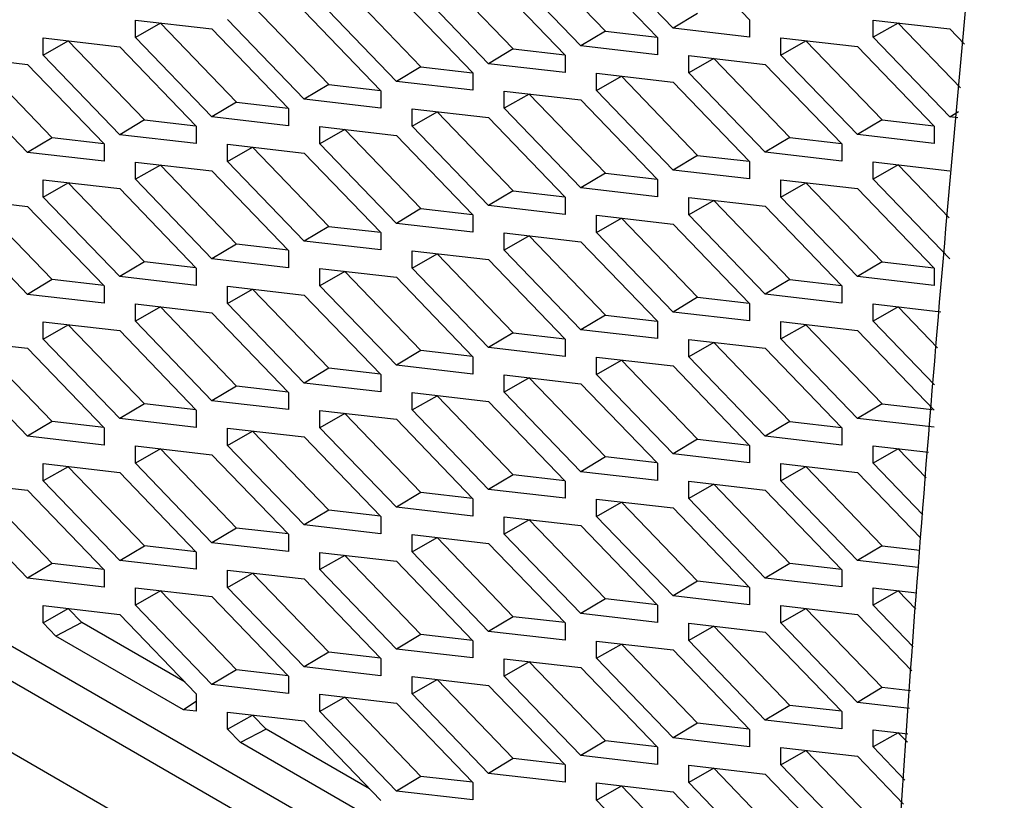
# Model space of a CAD drawing. Header units: millimetres. Extents: x -0.43 to 1.28, y -0.94 to 1.34.
# Tile 167 of 177: x 0.9217 to 0.9443, y 0.9584 to 0.9763. Entities that reach past the tile are written whole.
import ezdxf

# ---------------------------------------------------------------- set-up
doc = ezdxf.new("R2010")
doc.units = ezdxf.units.MM

msp = doc.modelspace()

# ---------------------------------------------------------------- linework, layer by layer
at = {"color": 7, "linetype": 'Continuous', "lineweight": 25}
for p, q in [((0.936683, 0.978179), (0.938444, 0.976349)), ((0.933376, 0.977904), (0.935127, 0.976085)), ((0.936683, 0.976154), (0.934922, 0.977984)), ((0.934562, 0.975746), (0.9328, 0.977576)), ((0.934562, 0.977771), (0.936323, 0.97594)), ((0.931255, 0.977496), (0.933006, 0.975676)), ((0.93244, 0.977362), (0.934201, 0.975532)), ((0.93244, 0.975337), (0.930679, 0.977167)), ((0.929133, 0.977087), (0.930885, 0.975268)), ((0.930319, 0.976954), (0.93208, 0.975123)), ((0.927012, 0.976679), (0.928763, 0.974859)), ((0.930319, 0.974929), (0.928558, 0.976759)), ((0.928198, 0.976545), (0.929959, 0.974715)), ((0.937249, 0.976493), (0.936683, 0.976154)), ((0.924315, 0.975942), (0.924315, 0.97634)), ((0.924315, 0.97634), (0.926076, 0.976137)), ((0.924891, 0.97627), (0.924315, 0.975942)), ((0.924891, 0.976273), (0.924891, 0.97627)), ((0.924891, 0.97627), (0.926642, 0.974451)), ((0.928198, 0.97452), (0.926436, 0.97635)), ((0.938444, 0.976349), (0.938444, 0.975951)), ((0.941286, 0.976342), (0.943047, 0.976138)), ((0.941286, 0.975944), (0.941286, 0.976342)), ((0.941861, 0.976272), (0.941286, 0.975944)), ((0.941861, 0.976275), (0.941861, 0.976272)), ((0.941861, 0.976272), (0.943299, 0.974778)), ((0.926076, 0.976137), (0.927837, 0.974306)), ((0.935127, 0.976085), (0.934562, 0.975746)), ((0.935127, 0.976085), (0.936316, 0.975947)), ((0.938444, 0.975951), (0.936683, 0.976154)), ((0.943047, 0.976138), (0.943388, 0.975784)), ((0.922194, 0.975931), (0.923955, 0.975728)), ((0.922194, 0.975533), (0.922194, 0.975931)), ((0.922194, 0.975533), (0.922769, 0.975862)), ((0.922769, 0.975865), (0.922769, 0.975862)), ((0.922769, 0.975862), (0.924521, 0.974042)), ((0.926076, 0.974112), (0.924315, 0.975942)), ((0.936323, 0.97594), (0.936323, 0.975543)), ((0.939164, 0.975933), (0.940925, 0.97573)), ((0.939164, 0.975535), (0.939164, 0.975933)), ((0.939164, 0.975535), (0.93974, 0.975864)), ((0.93974, 0.975867), (0.93974, 0.975864)), ((0.93974, 0.975864), (0.941491, 0.974044)), ((0.943047, 0.974114), (0.941286, 0.975944)), ((0.923955, 0.973703), (0.922194, 0.975533)), ((0.923955, 0.975728), (0.925716, 0.973898)), ((0.933006, 0.975676), (0.93244, 0.975337)), ((0.933006, 0.975676), (0.934195, 0.975539)), ((0.934201, 0.975532), (0.934201, 0.975134)), ((0.936323, 0.975543), (0.934562, 0.975746)), ((0.940925, 0.973705), (0.939164, 0.975535)), ((0.940925, 0.97573), (0.942687, 0.9739)), ((0.920073, 0.975523), (0.921834, 0.975319)), ((0.922399, 0.973634), (0.920648, 0.975453)), ((0.921834, 0.975319), (0.923595, 0.973489)), ((0.934201, 0.975134), (0.93244, 0.975337)), ((0.937043, 0.975127), (0.937043, 0.975525)), ((0.937043, 0.975525), (0.938804, 0.975321)), ((0.937619, 0.975455), (0.937043, 0.975127)), ((0.937619, 0.975458), (0.937619, 0.975455)), ((0.937619, 0.975455), (0.93937, 0.973635)), ((0.938804, 0.975321), (0.940565, 0.973491)), ((0.921834, 0.973295), (0.920073, 0.975125)), ((0.930885, 0.975268), (0.930319, 0.974929)), ((0.930885, 0.975268), (0.932073, 0.97513)), ((0.93208, 0.975123), (0.93208, 0.974726)), ((0.934922, 0.975116), (0.936683, 0.974913)), ((0.934922, 0.974718), (0.934922, 0.975116)), ((0.938804, 0.973297), (0.937043, 0.975127)), ((0.928763, 0.974859), (0.928198, 0.97452)), ((0.928763, 0.974859), (0.929952, 0.974722)), ((0.93208, 0.974726), (0.930319, 0.974929)), ((0.934922, 0.974718), (0.935497, 0.975047)), ((0.935497, 0.97505), (0.935497, 0.975047)), ((0.935497, 0.975047), (0.937249, 0.973227)), ((0.936683, 0.974913), (0.938444, 0.973083)), ((0.929959, 0.974715), (0.929959, 0.974317)), ((0.9328, 0.97431), (0.9328, 0.974708)), ((0.9328, 0.974708), (0.934562, 0.974504)), ((0.933376, 0.974638), (0.9328, 0.97431)), ((0.933376, 0.974641), (0.933376, 0.974638)), ((0.933376, 0.974638), (0.935127, 0.972818)), ((0.936683, 0.972888), (0.934922, 0.974718)), ((0.926642, 0.974451), (0.926076, 0.974112)), ((0.926642, 0.974451), (0.927831, 0.974313)), ((0.929959, 0.974317), (0.928198, 0.97452)), ((0.934562, 0.974504), (0.936323, 0.972674)), ((0.927837, 0.974306), (0.927837, 0.973909)), ((0.930679, 0.974299), (0.93244, 0.974096)), ((0.930679, 0.973901), (0.930679, 0.974299)), ((0.930679, 0.973901), (0.931255, 0.97423)), ((0.931255, 0.974233), (0.931255, 0.97423)), ((0.931255, 0.97423), (0.933006, 0.97241)), ((0.934562, 0.97248), (0.9328, 0.97431)), ((0.943047, 0.974114), (0.943251, 0.974236)), ((0.924521, 0.974042), (0.923955, 0.973703)), ((0.924521, 0.974042), (0.925709, 0.973905)), ((0.927837, 0.973909), (0.926076, 0.974112)), ((0.93244, 0.974096), (0.934201, 0.972266)), ((0.941491, 0.974044), (0.940925, 0.973705)), ((0.941491, 0.974044), (0.94268, 0.973907)), ((0.943238, 0.974092), (0.943047, 0.974114)), ((0.925716, 0.973898), (0.925716, 0.9735)), ((0.928558, 0.973493), (0.928558, 0.973891)), ((0.928558, 0.973891), (0.930319, 0.973687)), ((0.929133, 0.973821), (0.928558, 0.973493)), ((0.929133, 0.973824), (0.929133, 0.973821)), ((0.929133, 0.973821), (0.930885, 0.972001)), ((0.93244, 0.972071), (0.930679, 0.973901)), ((0.942687, 0.9739), (0.942687, 0.973502)), ((0.922399, 0.973634), (0.921834, 0.973295)), ((0.923588, 0.973496), (0.922399, 0.973634)), ((0.923595, 0.973489), (0.923595, 0.973091)), ((0.925716, 0.9735), (0.923955, 0.973703)), ((0.930319, 0.971663), (0.928558, 0.973493)), ((0.930319, 0.973687), (0.93208, 0.971857)), ((0.93937, 0.973635), (0.938804, 0.973297)), ((0.93937, 0.973635), (0.940559, 0.973498)), ((0.940565, 0.973491), (0.940565, 0.973093)), ((0.942687, 0.973502), (0.940925, 0.973705)), ((0.923595, 0.973091), (0.921834, 0.973295)), ((0.926437, 0.973482), (0.928198, 0.973279)), ((0.926437, 0.973084), (0.926437, 0.973482)), ((0.926437, 0.973084), (0.927012, 0.973413)), ((0.927012, 0.973416), (0.927012, 0.973413)), ((0.927012, 0.973413), (0.928763, 0.971593)), ((0.928198, 0.973279), (0.929959, 0.971449)), ((0.940565, 0.973093), (0.938804, 0.973297)), ((0.924315, 0.972676), (0.924315, 0.973074)), ((0.924315, 0.973074), (0.926076, 0.97287)), ((0.928198, 0.971254), (0.926437, 0.973084)), ((0.937249, 0.973227), (0.936683, 0.972888)), ((0.937249, 0.973227), (0.938437, 0.97309)), ((0.938444, 0.973083), (0.938444, 0.972685)), ((0.941286, 0.973075), (0.943047, 0.972872)), ((0.941286, 0.972678), (0.941286, 0.973075)), ((0.924891, 0.973004), (0.924315, 0.972676)), ((0.924891, 0.973007), (0.924891, 0.973004)), ((0.926642, 0.971184), (0.924891, 0.973004)), ((0.926076, 0.97287), (0.927837, 0.97104)), ((0.935127, 0.972818), (0.934562, 0.97248)), ((0.935127, 0.972818), (0.936316, 0.972681)), ((0.938444, 0.972685), (0.936683, 0.972888)), ((0.941861, 0.973006), (0.941286, 0.972678)), ((0.941861, 0.973009), (0.941861, 0.973006)), ((0.941861, 0.973006), (0.943035, 0.971787)), ((0.922194, 0.972665), (0.923955, 0.972462)), ((0.922194, 0.972267), (0.922194, 0.972665)), ((0.922194, 0.972267), (0.922769, 0.972596)), ((0.922769, 0.972596), (0.922769, 0.972599)), ((0.924521, 0.970776), (0.922769, 0.972596)), ((0.926076, 0.970846), (0.924315, 0.972676)), ((0.936323, 0.972674), (0.936323, 0.972276)), ((0.939164, 0.972667), (0.940925, 0.972464)), ((0.939164, 0.972269), (0.939164, 0.972667)), ((0.939164, 0.972269), (0.93974, 0.972598)), ((0.93974, 0.972601), (0.93974, 0.972598)), ((0.93974, 0.972598), (0.941491, 0.970778)), ((0.943047, 0.970847), (0.941286, 0.972678)), ((0.923955, 0.972462), (0.925716, 0.970632)), ((0.933006, 0.97241), (0.93244, 0.972071)), ((0.933006, 0.97241), (0.934195, 0.972273)), ((0.936323, 0.972276), (0.934562, 0.97248)), ((0.940925, 0.972464), (0.942687, 0.970634)), ((0.920073, 0.972256), (0.921834, 0.972053)), ((0.922399, 0.970367), (0.920648, 0.972187)), ((0.923955, 0.970437), (0.922194, 0.972267)), ((0.934201, 0.972266), (0.934201, 0.971868)), ((0.937043, 0.971861), (0.937043, 0.972258)), ((0.937043, 0.972258), (0.938804, 0.972055)), ((0.937619, 0.972189), (0.937043, 0.971861)), ((0.937619, 0.972192), (0.937619, 0.972189)), ((0.937619, 0.972189), (0.93937, 0.970369)), ((0.940926, 0.970439), (0.939164, 0.972269)), ((0.921834, 0.972053), (0.923595, 0.970223)), ((0.930885, 0.972001), (0.930319, 0.971663)), ((0.930885, 0.972001), (0.932073, 0.971864)), ((0.934201, 0.971868), (0.93244, 0.972071)), ((0.938804, 0.972055), (0.940565, 0.970225)), ((0.921834, 0.970028), (0.920073, 0.971859)), ((0.93208, 0.971857), (0.93208, 0.971459)), ((0.934922, 0.97185), (0.936683, 0.971647)), ((0.934922, 0.971452), (0.934922, 0.97185)), ((0.934922, 0.971452), (0.935497, 0.971781)), ((0.935497, 0.971784), (0.935497, 0.971781)), ((0.935497, 0.971781), (0.937249, 0.969961)), ((0.938804, 0.97003), (0.937043, 0.971861)), ((0.928763, 0.971593), (0.928198, 0.971254)), ((0.928763, 0.971593), (0.929952, 0.971456)), ((0.93208, 0.971459), (0.930319, 0.971663)), ((0.936683, 0.969622), (0.934922, 0.971452)), ((0.936683, 0.971647), (0.938444, 0.969817)), ((0.929959, 0.971051), (0.928198, 0.971254)), ((0.929959, 0.971449), (0.929959, 0.971051)), ((0.9328, 0.971043), (0.9328, 0.971441)), ((0.9328, 0.971441), (0.934562, 0.971238)), ((0.933376, 0.971372), (0.9328, 0.971043)), ((0.933376, 0.971375), (0.933376, 0.971372)), ((0.933376, 0.971372), (0.935127, 0.969552)), ((0.934562, 0.971238), (0.936323, 0.969408)), ((0.926642, 0.971184), (0.926076, 0.970846)), ((0.927831, 0.971047), (0.926642, 0.971184)), ((0.927837, 0.97104), (0.927837, 0.970642)), ((0.930679, 0.971033), (0.93244, 0.97083)), ((0.930679, 0.970635), (0.930679, 0.971033)), ((0.934562, 0.969213), (0.9328, 0.971043)), ((0.924521, 0.970776), (0.923955, 0.970437)), ((0.925709, 0.970639), (0.924521, 0.970776)), ((0.927837, 0.970642), (0.926076, 0.970846)), ((0.930679, 0.970635), (0.931255, 0.970964)), ((0.931255, 0.970967), (0.931255, 0.970964)), ((0.931255, 0.970964), (0.933006, 0.969144)), ((0.93244, 0.97083), (0.934201, 0.969)), ((0.941491, 0.970778), (0.940926, 0.970439)), ((0.941491, 0.970778), (0.94268, 0.970641)), ((0.925716, 0.970632), (0.925716, 0.970234)), ((0.928558, 0.970226), (0.928558, 0.970624)), ((0.928558, 0.970624), (0.930319, 0.970421)), ((0.929133, 0.970555), (0.928558, 0.970226)), ((0.929133, 0.970558), (0.929133, 0.970555)), ((0.930885, 0.968735), (0.929133, 0.970555)), ((0.93244, 0.968805), (0.930679, 0.970635)), ((0.942687, 0.970634), (0.942687, 0.970236)), ((0.922399, 0.970367), (0.921834, 0.970028)), ((0.923588, 0.97023), (0.922399, 0.970367)), ((0.925716, 0.970234), (0.923955, 0.970437)), ((0.930319, 0.970421), (0.93208, 0.968591)), ((0.93937, 0.970369), (0.938804, 0.97003)), ((0.93937, 0.970369), (0.940559, 0.970232)), ((0.942687, 0.970236), (0.940926, 0.970439)), ((0.907323, 0.970101), (0.941488, 0.950378)), ((0.923595, 0.970223), (0.923595, 0.969825)), ((0.926437, 0.970216), (0.928198, 0.970013)), ((0.926437, 0.969818), (0.926437, 0.970216)), ((0.926437, 0.969818), (0.927012, 0.970147)), ((0.927012, 0.970147), (0.927012, 0.970149)), ((0.928763, 0.968327), (0.927012, 0.970147)), ((0.930319, 0.968396), (0.928558, 0.970226)), ((0.940565, 0.970225), (0.940565, 0.969827)), ((0.923595, 0.969825), (0.921834, 0.970028)), ((0.928198, 0.970013), (0.929959, 0.968183)), ((0.937249, 0.969961), (0.936683, 0.969622)), ((0.937249, 0.969961), (0.938437, 0.969824)), ((0.940565, 0.969827), (0.938804, 0.97003)), ((0.941438, 0.949591), (0.906616, 0.969693)), ((0.924315, 0.969409), (0.924315, 0.969807)), ((0.924315, 0.969807), (0.926076, 0.969604)), ((0.924891, 0.969738), (0.924315, 0.969409)), ((0.924891, 0.969738), (0.924891, 0.969741)), ((0.926642, 0.967918), (0.924891, 0.969738)), ((0.928198, 0.967988), (0.926437, 0.969818)), ((0.938444, 0.969817), (0.938444, 0.969419)), ((0.941286, 0.969809), (0.942844, 0.969629)), ((0.941286, 0.969411), (0.941286, 0.969809)), ((0.941861, 0.96974), (0.941286, 0.969411)), ((0.941861, 0.969743), (0.941861, 0.96974)), ((0.941861, 0.96974), (0.94277, 0.968795)), ((0.926076, 0.969604), (0.927838, 0.967774)), ((0.935127, 0.969552), (0.934562, 0.969213)), ((0.935127, 0.969552), (0.936316, 0.969415)), ((0.938444, 0.969419), (0.936683, 0.969622)), ((0.922194, 0.969399), (0.923955, 0.969196)), ((0.922194, 0.969001), (0.922194, 0.969399)), ((0.922194, 0.969001), (0.92277, 0.96933)), ((0.92277, 0.96933), (0.92277, 0.969332)), ((0.924521, 0.96751), (0.92277, 0.96933)), ((0.923955, 0.969196), (0.925716, 0.967366)), ((0.926076, 0.967579), (0.924315, 0.969409)), ((0.936323, 0.96901), (0.934562, 0.969213)), ((0.936323, 0.969408), (0.936323, 0.96901)), ((0.939164, 0.969401), (0.940926, 0.969198)), ((0.939164, 0.969003), (0.939164, 0.969401)), ((0.939164, 0.969003), (0.93974, 0.969331)), ((0.93974, 0.969334), (0.93974, 0.969331)), ((0.93974, 0.969331), (0.941491, 0.967512)), ((0.940926, 0.969198), (0.942687, 0.967367)), ((0.942695, 0.967946), (0.941286, 0.969411)), ((0.920073, 0.96899), (0.921834, 0.968787)), ((0.923955, 0.967171), (0.922194, 0.969001)), ((0.933006, 0.969144), (0.93244, 0.968805)), ((0.933006, 0.969144), (0.934195, 0.969007)), ((0.934201, 0.969), (0.934201, 0.968602)), ((0.937043, 0.968594), (0.937043, 0.968992)), ((0.937043, 0.968992), (0.938804, 0.968789)), ((0.940926, 0.967173), (0.939164, 0.969003)), ((0.905202, 0.968876), (0.94134, 0.948014)), ((0.922399, 0.967101), (0.920648, 0.968921)), ((0.921834, 0.968787), (0.923595, 0.966957)), ((0.930885, 0.968735), (0.930319, 0.968396)), ((0.932073, 0.968598), (0.930885, 0.968735)), ((0.934201, 0.968602), (0.93244, 0.968805)), ((0.937619, 0.968923), (0.937043, 0.968594)), ((0.937619, 0.968926), (0.937619, 0.968923)), ((0.937619, 0.968923), (0.93937, 0.967103)), ((0.938804, 0.968789), (0.940565, 0.966959)), ((0.921834, 0.966762), (0.920073, 0.968592)), ((0.93208, 0.968591), (0.93208, 0.968193)), ((0.934922, 0.968584), (0.936683, 0.968381)), ((0.934922, 0.968186), (0.934922, 0.968584)), ((0.934922, 0.968186), (0.935497, 0.968514)), ((0.935497, 0.968517), (0.935497, 0.968514)), ((0.935497, 0.968514), (0.937249, 0.966695)), ((0.938804, 0.966764), (0.937043, 0.968594)), ((0.928763, 0.968327), (0.928198, 0.967988)), ((0.929952, 0.96819), (0.928763, 0.968327)), ((0.93208, 0.968193), (0.930319, 0.968396)), ((0.936683, 0.968381), (0.938444, 0.96655)), ((0.929959, 0.968183), (0.929959, 0.967785)), ((0.932801, 0.967777), (0.932801, 0.968175)), ((0.932801, 0.968175), (0.934562, 0.967972)), ((0.933376, 0.968106), (0.932801, 0.967777)), ((0.933376, 0.968109), (0.933376, 0.968106)), ((0.935127, 0.966286), (0.933376, 0.968106)), ((0.936683, 0.966356), (0.934922, 0.968186)), ((0.926642, 0.967918), (0.926076, 0.967579)), ((0.927831, 0.967781), (0.926642, 0.967918)), ((0.929959, 0.967785), (0.928198, 0.967988)), ((0.934562, 0.967972), (0.936323, 0.966142)), ((0.927838, 0.967774), (0.927838, 0.967376)), ((0.930679, 0.967767), (0.93244, 0.967564)), ((0.930679, 0.967369), (0.930679, 0.967767)), ((0.930679, 0.967369), (0.931255, 0.967697)), ((0.931255, 0.967697), (0.931255, 0.9677)), ((0.933006, 0.965878), (0.931255, 0.967697)), ((0.934562, 0.965947), (0.932801, 0.967777)), ((0.924521, 0.96751), (0.923955, 0.967171)), ((0.925709, 0.967373), (0.924521, 0.96751)), ((0.927838, 0.967376), (0.926076, 0.967579)), ((0.93244, 0.967564), (0.934201, 0.965733)), ((0.941491, 0.967512), (0.940926, 0.967173)), ((0.941491, 0.967512), (0.942645, 0.967378)), ((0.925716, 0.966968), (0.923955, 0.967171)), ((0.925716, 0.967366), (0.925716, 0.966968)), ((0.928558, 0.96696), (0.928558, 0.967358)), ((0.928558, 0.967358), (0.930319, 0.967155)), ((0.929133, 0.967289), (0.928558, 0.96696)), ((0.929133, 0.967289), (0.929133, 0.967292)), ((0.930885, 0.965469), (0.929133, 0.967289)), ((0.930319, 0.967155), (0.93208, 0.965325)), ((0.93244, 0.965539), (0.930679, 0.967369)), ((0.942687, 0.96697), (0.940926, 0.967173)), ((0.922399, 0.967101), (0.921834, 0.966762)), ((0.923588, 0.966964), (0.922399, 0.967101)), ((0.923595, 0.966957), (0.923595, 0.966559)), ((0.926437, 0.96695), (0.928198, 0.966747)), ((0.926437, 0.966552), (0.926437, 0.96695)), ((0.930319, 0.96513), (0.928558, 0.96696)), ((0.93937, 0.967103), (0.938804, 0.966764)), ((0.93937, 0.967103), (0.940559, 0.966966)), ((0.940565, 0.966959), (0.940565, 0.966561)), ((0.923595, 0.966559), (0.921834, 0.966762)), ((0.926437, 0.966552), (0.927012, 0.96688)), ((0.927012, 0.96688), (0.927012, 0.966883)), ((0.928763, 0.965061), (0.927012, 0.96688)), ((0.928198, 0.966747), (0.929959, 0.964916)), ((0.937249, 0.966695), (0.936683, 0.966356)), ((0.937249, 0.966695), (0.938437, 0.966557)), ((0.940565, 0.966561), (0.938804, 0.966764)), ((0.924315, 0.966143), (0.924315, 0.966541)), ((0.924315, 0.966541), (0.926076, 0.966338)), ((0.924891, 0.966472), (0.924315, 0.966143)), ((0.924891, 0.966472), (0.924891, 0.966475)), ((0.926642, 0.964652), (0.924891, 0.966472)), ((0.928198, 0.964722), (0.926437, 0.966552)), ((0.938444, 0.96655), (0.938444, 0.966153)), ((0.941286, 0.966543), (0.942559, 0.966396)), ((0.941286, 0.966145), (0.941286, 0.966543)), ((0.941861, 0.966474), (0.941286, 0.966145)), ((0.941861, 0.966477), (0.941861, 0.966474)), ((0.941861, 0.966474), (0.942506, 0.965804)), ((0.926076, 0.966338), (0.927838, 0.964508)), ((0.935127, 0.966286), (0.934562, 0.965947)), ((0.936316, 0.966149), (0.935127, 0.966286)), ((0.938444, 0.966153), (0.936683, 0.966356)), ((0.922194, 0.966133), (0.923955, 0.96593)), ((0.922194, 0.965735), (0.922194, 0.966133)), ((0.92277, 0.966063), (0.922194, 0.965735)), ((0.92277, 0.966063), (0.92277, 0.966066)), ((0.924521, 0.964244), (0.92277, 0.966063)), ((0.926076, 0.964313), (0.924315, 0.966143)), ((0.936323, 0.966142), (0.936323, 0.965744)), ((0.939164, 0.966135), (0.940926, 0.965931)), ((0.939164, 0.965737), (0.939164, 0.966135)), ((0.939164, 0.965737), (0.93974, 0.966065)), ((0.93974, 0.966068), (0.93974, 0.966065)), ((0.93974, 0.966065), (0.941491, 0.964245)), ((0.942431, 0.964955), (0.941286, 0.966145)), ((0.923955, 0.96593), (0.925716, 0.964099)), ((0.933006, 0.965878), (0.93244, 0.965539)), ((0.934195, 0.96574), (0.933006, 0.965878)), ((0.936323, 0.965744), (0.934562, 0.965947)), ((0.940926, 0.965931), (0.942384, 0.964416)), ((0.920073, 0.965724), (0.921834, 0.965521)), ((0.9224, 0.963835), (0.920648, 0.965655)), ((0.923955, 0.963905), (0.922194, 0.965735)), ((0.934201, 0.965733), (0.934201, 0.965336)), ((0.937043, 0.965328), (0.937043, 0.965726)), ((0.937043, 0.965726), (0.938804, 0.965523)), ((0.937619, 0.965657), (0.937043, 0.965328)), ((0.937619, 0.96566), (0.937619, 0.965657)), ((0.93937, 0.963837), (0.937619, 0.965657)), ((0.940926, 0.963907), (0.939164, 0.965737)), ((0.921834, 0.965521), (0.923595, 0.963691)), ((0.930885, 0.965469), (0.930319, 0.96513)), ((0.932073, 0.965332), (0.930885, 0.965469)), ((0.934201, 0.965336), (0.93244, 0.965539)), ((0.938804, 0.965523), (0.940565, 0.963693)), ((0.921834, 0.963496), (0.920073, 0.965326)), ((0.93208, 0.964927), (0.930319, 0.96513)), ((0.93208, 0.965325), (0.93208, 0.964927)), ((0.934922, 0.965318), (0.936683, 0.965114)), ((0.934922, 0.96492), (0.934922, 0.965318)), ((0.934922, 0.96492), (0.935497, 0.965248)), ((0.935497, 0.965248), (0.935497, 0.965251)), ((0.937249, 0.963428), (0.935497, 0.965248)), ((0.936683, 0.965114), (0.938444, 0.963284)), ((0.938804, 0.963498), (0.937043, 0.965328)), ((0.928763, 0.965061), (0.928198, 0.964722)), ((0.929952, 0.964923), (0.928763, 0.965061)), ((0.929959, 0.964916), (0.929959, 0.964519)), ((0.932801, 0.964511), (0.932801, 0.964909)), ((0.932801, 0.964909), (0.934562, 0.964706)), ((0.936683, 0.96309), (0.934922, 0.96492)), ((0.929959, 0.964519), (0.928198, 0.964722)), ((0.933376, 0.96484), (0.932801, 0.964511)), ((0.933376, 0.96484), (0.933376, 0.964843)), ((0.935127, 0.96302), (0.933376, 0.96484)), ((0.934562, 0.964706), (0.936323, 0.962876)), ((0.926642, 0.964652), (0.926076, 0.964313)), ((0.927831, 0.964515), (0.926642, 0.964652)), ((0.927838, 0.964508), (0.927838, 0.96411)), ((0.930679, 0.964501), (0.93244, 0.964297)), ((0.930679, 0.964103), (0.930679, 0.964501)), ((0.930679, 0.964103), (0.931255, 0.964431)), ((0.931255, 0.964431), (0.931255, 0.964434)), ((0.933006, 0.962611), (0.931255, 0.964431)), ((0.934562, 0.962681), (0.932801, 0.964511)), ((0.923955, 0.963905), (0.924521, 0.964244)), ((0.92571, 0.964106), (0.924521, 0.964244)), ((0.927838, 0.96411), (0.926076, 0.964313)), ((0.93244, 0.964297), (0.934201, 0.962467)), ((0.941491, 0.964245), (0.940926, 0.963907)), ((0.941491, 0.964245), (0.94236, 0.964145)), ((0.925716, 0.964099), (0.925716, 0.963702)), ((0.928558, 0.963694), (0.928558, 0.964092)), ((0.928558, 0.964092), (0.930319, 0.963889)), ((0.929134, 0.964023), (0.928558, 0.963694)), ((0.929134, 0.964023), (0.929134, 0.964026)), ((0.930885, 0.962203), (0.929134, 0.964023)), ((0.93244, 0.962273), (0.930679, 0.964103)), ((0.9224, 0.963835), (0.921834, 0.963496)), ((0.923588, 0.963698), (0.9224, 0.963835)), ((0.925716, 0.963702), (0.923955, 0.963905)), ((0.930319, 0.963889), (0.93208, 0.962059)), ((0.93937, 0.963837), (0.938804, 0.963498)), ((0.940559, 0.9637), (0.93937, 0.963837)), ((0.942325, 0.963745), (0.940926, 0.963907)), ((0.923595, 0.963691), (0.923595, 0.963293)), ((0.926437, 0.963684), (0.928198, 0.96348)), ((0.926437, 0.963286), (0.926437, 0.963684)), ((0.926437, 0.963286), (0.927012, 0.963614)), ((0.927012, 0.963614), (0.927012, 0.963617)), ((0.928763, 0.961794), (0.927012, 0.963614)), ((0.930319, 0.961864), (0.928558, 0.963694)), ((0.940565, 0.963693), (0.940565, 0.963295)), ((0.923595, 0.963293), (0.921834, 0.963496)), ((0.928198, 0.96348), (0.929959, 0.96165)), ((0.937249, 0.963428), (0.936683, 0.96309)), ((0.938437, 0.963291), (0.937249, 0.963428)), ((0.940565, 0.963295), (0.938804, 0.963498)), ((0.924315, 0.962877), (0.924315, 0.963275)), ((0.924315, 0.963275), (0.926076, 0.963072)), ((0.924891, 0.963206), (0.924315, 0.962877)), ((0.924891, 0.963206), (0.924891, 0.963209)), ((0.926642, 0.961386), (0.924891, 0.963206)), ((0.926076, 0.963072), (0.927838, 0.961242)), ((0.928198, 0.961456), (0.926437, 0.963286)), ((0.938444, 0.962886), (0.936683, 0.96309)), ((0.938444, 0.963284), (0.938444, 0.962886)), ((0.941286, 0.963277), (0.942288, 0.963161)), ((0.941286, 0.962879), (0.941286, 0.963277)), ((0.941861, 0.963208), (0.941286, 0.962879)), ((0.941861, 0.96321), (0.941861, 0.963208)), ((0.942265, 0.962788), (0.941861, 0.963208)), ((0.922194, 0.962867), (0.923955, 0.962663)), ((0.922194, 0.962469), (0.922194, 0.962867)), ((0.926076, 0.961047), (0.924315, 0.962877)), ((0.935127, 0.96302), (0.934562, 0.962681)), ((0.936316, 0.962883), (0.935127, 0.96302)), ((0.936323, 0.962876), (0.936323, 0.962478)), ((0.939164, 0.962868), (0.940926, 0.962665)), ((0.939164, 0.962471), (0.939164, 0.962868)), ((0.94221, 0.961918), (0.941286, 0.962879)), ((0.922194, 0.962469), (0.92277, 0.962797)), ((0.92277, 0.962797), (0.92277, 0.9628)), ((0.92308, 0.962474), (0.92277, 0.962797)), ((0.923955, 0.962663), (0.925716, 0.960833)), ((0.936323, 0.962478), (0.934562, 0.962681)), ((0.939164, 0.962471), (0.93974, 0.962799)), ((0.93974, 0.962799), (0.93974, 0.962802)), ((0.941491, 0.960979), (0.93974, 0.962799)), ((0.940926, 0.962665), (0.942176, 0.961366)), ((0.922488, 0.962163), (0.922194, 0.962469)), ((0.92308, 0.962474), (0.922488, 0.962163)), ((0.925458, 0.961102), (0.92308, 0.962474)), ((0.933006, 0.962611), (0.93244, 0.962273)), ((0.934195, 0.962474), (0.933006, 0.962611)), ((0.934201, 0.962467), (0.934201, 0.962069)), ((0.937043, 0.962062), (0.937043, 0.96246)), ((0.937043, 0.96246), (0.938804, 0.962257)), ((0.937619, 0.962391), (0.937043, 0.962062)), ((0.937619, 0.962391), (0.937619, 0.962393)), ((0.93937, 0.960571), (0.937619, 0.962391)), ((0.940926, 0.96064), (0.939164, 0.962471)), ((0.930885, 0.962203), (0.930319, 0.961864)), ((0.932073, 0.962066), (0.930885, 0.962203)), ((0.934201, 0.962069), (0.93244, 0.962273)), ((0.938804, 0.962257), (0.940565, 0.960427)), ((0.925422, 0.960469), (0.922488, 0.962163)), ((0.93208, 0.962059), (0.93208, 0.961661)), ((0.934922, 0.962051), (0.936683, 0.961848)), ((0.934922, 0.961654), (0.934922, 0.962051)), ((0.934922, 0.961654), (0.935497, 0.961982)), ((0.935497, 0.961982), (0.935497, 0.961985)), ((0.937249, 0.960162), (0.935497, 0.961982)), ((0.938804, 0.960232), (0.937043, 0.962062)), ((0.928763, 0.961794), (0.928198, 0.961456)), ((0.929952, 0.961657), (0.928763, 0.961794)), ((0.93208, 0.961661), (0.930319, 0.961864)), ((0.936683, 0.961848), (0.938444, 0.960018)), ((0.929959, 0.96165), (0.929959, 0.961252)), ((0.932801, 0.961245), (0.932801, 0.961643)), ((0.932801, 0.961643), (0.934562, 0.96144)), ((0.933376, 0.961574), (0.932801, 0.961245)), ((0.933376, 0.961574), (0.933376, 0.961576)), ((0.935127, 0.959754), (0.933376, 0.961574)), ((0.936683, 0.959823), (0.934922, 0.961654)), ((0.926642, 0.961386), (0.926076, 0.961047)), ((0.927831, 0.961249), (0.926642, 0.961386)), ((0.929959, 0.961252), (0.928198, 0.961456)), ((0.934562, 0.96144), (0.936323, 0.95961)), ((0.927838, 0.960844), (0.926076, 0.961047)), ((0.927838, 0.961242), (0.927838, 0.960844)), ((0.930679, 0.961234), (0.93244, 0.961031)), ((0.930679, 0.960836), (0.930679, 0.961234)), ((0.930679, 0.960836), (0.931255, 0.961165)), ((0.931255, 0.961165), (0.931255, 0.961168)), ((0.933006, 0.959345), (0.931255, 0.961165)), ((0.934562, 0.959415), (0.932801, 0.961245)), ((0.925716, 0.960833), (0.925716, 0.960435)), ((0.928558, 0.960428), (0.928558, 0.960826)), ((0.928558, 0.960826), (0.930319, 0.960623)), ((0.93244, 0.959006), (0.930679, 0.960836)), ((0.93244, 0.961031), (0.934202, 0.959201)), ((0.941491, 0.960979), (0.940926, 0.96064)), ((0.942147, 0.960904), (0.941491, 0.960979)), ((0.925716, 0.960656), (0.925422, 0.960469)), ((0.929134, 0.960756), (0.928558, 0.960428)), ((0.929134, 0.960756), (0.929134, 0.960759)), ((0.930885, 0.958937), (0.929134, 0.960756)), ((0.930319, 0.960623), (0.93208, 0.958793)), ((0.942122, 0.960502), (0.940926, 0.96064)), ((0.925716, 0.960435), (0.925422, 0.960469)), ((0.926437, 0.960417), (0.928198, 0.960214)), ((0.926437, 0.960019), (0.926437, 0.960417)), ((0.930319, 0.958598), (0.928558, 0.960428)), ((0.93937, 0.960571), (0.938804, 0.960232)), ((0.940559, 0.960434), (0.93937, 0.960571)), ((0.940565, 0.960427), (0.940565, 0.960029)), ((0.926437, 0.960019), (0.927012, 0.960348)), ((0.927012, 0.960348), (0.927012, 0.960351)), ((0.927323, 0.960025), (0.927012, 0.960348)), ((0.928198, 0.960214), (0.929959, 0.958384)), ((0.937249, 0.960162), (0.936683, 0.959823)), ((0.938437, 0.960025), (0.937249, 0.960162)), ((0.940565, 0.960029), (0.938804, 0.960232)), ((0.926731, 0.959714), (0.926437, 0.960019)), ((0.927323, 0.960025), (0.926731, 0.959714)), ((0.9297, 0.958653), (0.927323, 0.960025)), ((0.938444, 0.960018), (0.938444, 0.95962)), ((0.941286, 0.960011), (0.942085, 0.959918)), ((0.941286, 0.959613), (0.941286, 0.960011)), ((0.941861, 0.959941), (0.941286, 0.959613)), ((0.941861, 0.959941), (0.941861, 0.959944)), ((0.942073, 0.959722), (0.941861, 0.959941)), ((0.929665, 0.95802), (0.926731, 0.959714)), ((0.935127, 0.959754), (0.934562, 0.959415)), ((0.936316, 0.959617), (0.935127, 0.959754)), ((0.938444, 0.95962), (0.936683, 0.959823)), ((0.936323, 0.95961), (0.936323, 0.959212)), ((0.939165, 0.959602), (0.940926, 0.959399)), ((0.939165, 0.959204), (0.939165, 0.959602)), ((0.939165, 0.959204), (0.93974, 0.959533)), ((0.93974, 0.959533), (0.93974, 0.959536)), ((0.941491, 0.957713), (0.93974, 0.959533)), ((0.942018, 0.958852), (0.941286, 0.959613)), ((0.933006, 0.959345), (0.93244, 0.959006)), ((0.934195, 0.959208), (0.933006, 0.959345)), ((0.936323, 0.959212), (0.934562, 0.959415)), ((0.940926, 0.959399), (0.941984, 0.958299)), ((0.934202, 0.958803), (0.93244, 0.959006)), ((0.934202, 0.959201), (0.934202, 0.958803)), ((0.937043, 0.958796), (0.937043, 0.959194)), ((0.937043, 0.959194), (0.938804, 0.95899)), ((0.937619, 0.959124), (0.937043, 0.958796)), ((0.937619, 0.959124), (0.937619, 0.959127)), ((0.93937, 0.957305), (0.937619, 0.959124)), ((0.940926, 0.957374), (0.939165, 0.959204)), ((0.930885, 0.958937), (0.930319, 0.958598)), ((0.932073, 0.9588), (0.930885, 0.958937)), ((0.93208, 0.958793), (0.93208, 0.958395)), ((0.934922, 0.958785), (0.936683, 0.958582)), ((0.934922, 0.958387), (0.934922, 0.958785)), ((0.938804, 0.956966), (0.937043, 0.958796)), ((0.938804, 0.95899), (0.940565, 0.95716)), ((0.93208, 0.958395), (0.930319, 0.958598)), ((0.934922, 0.958387), (0.935497, 0.958716)), ((0.935497, 0.958716), (0.935497, 0.958719)), ((0.937249, 0.956896), (0.935497, 0.958716)), ((0.936683, 0.958582), (0.938444, 0.956752)), ((0.936683, 0.956557), (0.934922, 0.958387))]:
    msp.add_line(p, q, dxfattribs=at)
for points, knots in [([(0.940957, 0.941902), (0.941364, 0.949165), (0.94217, 0.963557), (0.943558, 0.978223), (0.944245, 0.985488)], [0, 0, 0, 0, 0.5046533, 1, 1, 1, 1]), ([(0.950447, 0.978415), (0.949276, 0.969433), (0.946919, 0.95135), (0.944398, 0.924586), (0.942615, 0.898057), (0.941678, 0.871957), (0.941494, 0.846265), (0.942062, 0.829552), (0.942346, 0.821196)], [0, 0, 0, 0, 0.164852, 0.331882, 0.498911, 0.665941, 0.83297, 1, 1, 1, 1]), ([(0.943597, 0.939141), (0.93453, 0.943412), (0.925837, 0.947948), (0.909286, 0.957502), (0.901429, 0.962521), (0.894029, 0.967755)], [0, 0, 0, 0, 0.5, 0.5, 1, 1, 1, 1])]:
    msp.add_open_spline(points, degree=3, knots=knots, dxfattribs=at)
at = {"color": 250, "linetype": 'Continuous', "lineweight": 25}
msp.add_open_spline([(0.94238, 0.938319), (0.937714, 0.940596), (0.928049, 0.945311), (0.915315, 0.952495), (0.903785, 0.959574), (0.897176, 0.964124), (0.893872, 0.966398)], degree=3, knots=[0, 0, 0, 0, 0.266295, 0.551616, 0.775808, 1, 1, 1, 1], dxfattribs=at)

doc.saveas('drawing.dxf')
